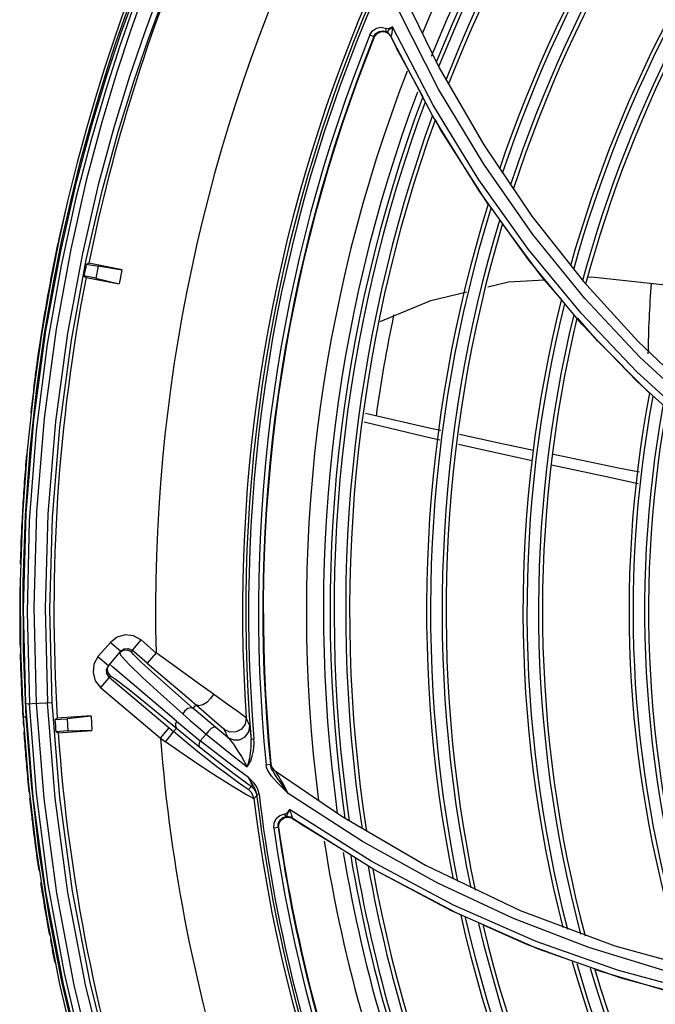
# Model space of a CAD drawing. Extents: x 40.7 to 137.4, y -250.8 to -221.5.
# Tile 95 of 256: x 56.3051 to 56.3856, y -231.8818 to -231.7572. Entities that reach past the tile are written whole.
import ezdxf

# ---------------------------------------------------------------- set-up
doc = ezdxf.new("R2010")
doc.units = 0
doc.header["$MEASUREMENT"] = 0
doc.layers.get('0').update_dxf_attribs({"linetype": 'CONTINUOUS'})

msp = doc.modelspace()

# ---------------------------------------------------------------- linework, layer by layer
at = {"color": 155}
for p, q in [((56.35315544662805, -231.7528172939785), (56.35823808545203, -231.763264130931)), ((56.35813898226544, -231.7659381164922), (56.35319463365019, -231.7562217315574)), ((56.35089733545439, -231.7581104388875), (56.35155070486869, -231.7582668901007)), ((56.35149072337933, -231.7584491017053), (56.35154557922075, -231.7582769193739)), ((56.35745890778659, -231.7679693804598), (56.35231455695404, -231.7580813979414)), ((56.34945038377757, -231.7590833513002), (56.34996372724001, -231.759289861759)), ((56.3499637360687, -231.7592898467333), (56.35000362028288, -231.7593730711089)), ((56.35000358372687, -231.7593731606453), (56.35030991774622, -231.7589380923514)), ((56.35149330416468, -231.7585907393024), (56.35149072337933, -231.7584491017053)), ((56.35155280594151, -231.7586747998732), (56.35149330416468, -231.7585907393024)), ((56.35176621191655, -231.7588124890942), (56.35155277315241, -231.7586748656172)), ((56.35162119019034, -231.7586765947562), (56.35155280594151, -231.7586747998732)), ((56.35178844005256, -231.7588876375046), (56.35206089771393, -231.7592233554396)), ((56.35209598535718, -231.7592336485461), (56.35207927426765, -231.7592084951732)), ((56.3574205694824, -231.7693693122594), (56.35207953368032, -231.7592082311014)), ((56.35209899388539, -231.7592493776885), (56.35233709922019, -231.759740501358)), ((56.3562001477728, -231.7669831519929), (56.35283485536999, -231.7607543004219)), ((56.35823808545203, -231.763264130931), (56.36386190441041, -231.7730079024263)), ((56.36386190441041, -231.7730079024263), (56.36995810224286, -231.7820229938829)), ((56.36995810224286, -231.7820229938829), (56.37647557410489, -231.7903148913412)), ((56.37619495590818, -231.7943366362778), (56.3695163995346, -231.7862347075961)), ((56.3762587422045, -231.7956463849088), (56.36956776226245, -231.7875981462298)), ((56.37647557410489, -231.7903148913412), (56.38336016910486, -231.7978825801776)), ((56.37706298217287, -231.7897618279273), (56.37752338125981, -231.7897345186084)), ((56.37752338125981, -231.7897345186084), (56.38845959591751, -231.7909208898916)), ((56.38321546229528, -231.8017179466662), (56.37619495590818, -231.7943366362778)), ((56.38336016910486, -231.7978825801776), (56.39049021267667, -231.8046664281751)), ((56.39054179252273, -231.8083956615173), (56.38321546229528, -231.8017179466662)), ((56.31506876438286, -231.8377645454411), (56.31664997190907, -231.8359759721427)), ((56.31789299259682, -231.8371151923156), (56.316590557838, -231.8360084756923)), ((56.31789299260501, -231.8371151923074), (56.31833535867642, -231.8368094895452)), ((56.31833535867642, -231.8368094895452), (56.31887091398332, -231.8367659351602)), ((56.31887091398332, -231.8367659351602), (56.31935613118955, -231.8369958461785)), ((56.32046267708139, -231.8356936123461), (56.31921158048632, -231.837165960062)), ((56.32052677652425, -231.8357172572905), (56.32237814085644, -231.8373695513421)), ((56.31504427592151, -231.837828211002), (56.31634671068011, -231.8389349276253)), ((56.31789299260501, -231.8371151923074), (56.31634671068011, -231.8389349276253)), ((56.31801203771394, -231.837748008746), (56.31774895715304, -231.8372846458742)), ((56.31774898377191, -231.8372846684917), (56.31820752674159, -231.8369735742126)), ((56.32127316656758, -231.8386248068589), (56.31935613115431, -231.8369958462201)), ((56.32237970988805, -231.8373225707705), (56.32127316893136, -231.8386248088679)), ((56.31611642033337, -231.8394208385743), (56.31634671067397, -231.8389349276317)), ((56.31686424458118, -231.8391063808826), (56.31647949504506, -231.8387786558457)), ((56.31796061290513, -231.8400346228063), (56.31686424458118, -231.8391063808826)), ((56.31659842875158, -231.8402412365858), (56.31535855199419, -231.8417003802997)), ((56.3161598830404, -231.8399563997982), (56.31611642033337, -231.8394208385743)), ((56.31646510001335, -231.8403981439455), (56.3161598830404, -231.8399563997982)), ((56.31646510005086, -231.8403981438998), (56.3245869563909, -231.8472992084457)), ((56.31535844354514, -231.8417002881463), (56.32293848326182, -231.8481412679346)), ((56.32708960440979, -231.84435395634), (56.32745336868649, -231.8439258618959)), ((56.32841264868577, -231.844754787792), (56.32984181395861, -231.8459812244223)), ((56.33423777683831, -231.8465609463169), (56.3337915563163, -231.8455739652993)), ((56.32293848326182, -231.8481412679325), (56.32404503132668, -231.8468390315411)), ((56.3245869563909, -231.8472992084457), (56.32496878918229, -231.846849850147)), ((56.32797723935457, -231.8484660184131), (56.32872354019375, -231.8476193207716)), ((56.33101626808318, -231.847022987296), (56.33147027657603, -231.8480248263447)), ((56.33430746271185, -231.8471701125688), (56.33441282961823, -231.8482795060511)), ((56.32293848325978, -231.8481412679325), (56.32357258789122, -231.8485940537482)), ((56.32998509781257, -231.8500474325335), (56.32797723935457, -231.8484660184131)), ((56.33476622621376, -231.8482501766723), (56.33441283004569, -231.8482795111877)), ((56.33631249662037, -231.8514979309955), (56.33686305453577, -231.8514426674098)), ((56.33638154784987, -231.8518467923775), (56.33631523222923, -231.8514996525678)), ((56.33692398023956, -231.8513681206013), (56.33685725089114, -231.8513192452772)), ((56.33691621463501, -231.8517191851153), (56.33686305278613, -231.8514426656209)), ((56.33224812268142, -231.8526079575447), (56.33444351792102, -231.8542293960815)), ((56.33710811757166, -231.8519472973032), (56.33735346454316, -231.8521850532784)), ((56.3371751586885, -231.8519962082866), (56.33736146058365, -231.8521766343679)), ((56.33743361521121, -231.8522634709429), (56.33735340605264, -231.8521849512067)), ((56.33735340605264, -231.8521849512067), (56.34601965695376, -231.858086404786)), ((56.33415578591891, -231.8532515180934), (56.33406895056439, -231.8531217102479)), ((56.33419167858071, -231.8532292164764), (56.33407180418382, -231.8531239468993)), ((56.33444508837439, -231.8542304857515), (56.33408518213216, -231.8546357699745)), ((56.33476587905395, -231.8558045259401), (56.33512536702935, -231.8554008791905)), ((56.33541142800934, -231.855221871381), (56.33511817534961, -231.8552567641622)), ((56.348530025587, -231.8612274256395), (56.33909462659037, -231.8551292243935)), ((56.34959349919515, -231.8637036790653), (56.33926283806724, -231.8571798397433)), ((56.33728294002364, -231.8594681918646), (56.33731496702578, -231.8588741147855)), ((56.33790174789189, -231.8594384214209), (56.33794950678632, -231.8589084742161)), ((56.33920471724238, -231.8581255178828), (56.3396085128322, -231.8582800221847)), ((56.34993477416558, -231.8647421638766), (56.33961718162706, -231.8582573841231)), ((56.3396545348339, -231.8582835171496), (56.34010630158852, -231.8585897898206)), ((56.34706427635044, -231.8629453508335), (56.34104427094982, -231.8592188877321)), ((56.34601965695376, -231.858086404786), (56.35648235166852, -231.8641904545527)), ((56.33727785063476, -231.8594640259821), (56.33782558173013, -231.8593862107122)), ((56.33782558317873, -231.8593862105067), (56.3379017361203, -231.8594383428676)), ((56.35648235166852, -231.8641904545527), (56.36849431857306, -231.8699386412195)), ((56.35040917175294, -231.865015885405), (56.34982389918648, -231.8646535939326)), ((56.36035651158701, -231.870264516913), (56.34993477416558, -231.8647421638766)), ((56.37081310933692, -231.8748453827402), (56.36035651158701, -231.870264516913)), ((56.36849431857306, -231.8699386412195), (56.38047930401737, -231.8744287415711)), ((56.37715894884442, -231.8746312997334), (56.36761194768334, -231.8709569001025)), ((56.38093280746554, -231.8775460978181), (56.37049393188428, -231.8738613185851)), ((56.38124132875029, -231.8785121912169), (56.37081310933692, -231.8748453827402)), ((56.38047930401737, -231.8744287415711), (56.3930814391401, -231.8778802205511)), ((56.37880619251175, -231.8777350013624), (56.37792767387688, -231.8774121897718)), ((56.39128913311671, -231.8803432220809), (56.38093280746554, -231.8775460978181)), ((56.39158557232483, -231.8812962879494), (56.38124132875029, -231.8785121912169))]:
    msp.add_line(p, q, dxfattribs=at)
at = {"color": 6, "linetype": 'Continuous'}
for p, q in [((56.31240073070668, -231.7752579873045), (56.3112336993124, -231.7799645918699)), ((56.3112336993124, -231.7799645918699), (56.31007896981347, -231.7851125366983)), ((56.31224621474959, -231.7797218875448), (56.31036108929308, -231.7882986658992)), ((56.31046082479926, -231.7850774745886), (56.31161432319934, -231.7799466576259)), ((56.31007896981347, -231.7851125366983), (56.30895643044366, -231.7907590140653)), ((56.30934079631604, -231.7906952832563), (56.31046082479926, -231.7850774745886)), ((56.31026706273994, -231.7864802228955), (56.30840671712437, -231.7965356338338)), ((56.31354769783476, -231.7880927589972), (56.31387017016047, -231.7880034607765)), ((56.31354769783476, -231.7880927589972), (56.31504846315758, -231.7883843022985)), ((56.31807293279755, -231.7888199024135), (56.31387017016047, -231.7880034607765)), ((56.31036108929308, -231.7882986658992), (56.30860932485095, -231.7982573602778)), ((56.31504846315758, -231.7883843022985), (56.31475614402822, -231.7898890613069)), ((56.3180668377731, -231.788851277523), (56.31504846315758, -231.7883843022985)), ((56.3180668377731, -231.788851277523), (56.31772981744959, -231.7905861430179)), ((56.3082739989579, -231.7969053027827), (56.30934079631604, -231.7906952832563)), ((56.31324915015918, -231.7895962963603), (56.31351351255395, -231.7897995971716)), ((56.31475614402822, -231.7898890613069), (56.31324915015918, -231.7895962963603)), ((56.31351351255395, -231.7897995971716), (56.3177237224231, -231.7906175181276)), ((56.31475614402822, -231.7898890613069), (56.31772981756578, -231.7905861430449)), ((56.30895643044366, -231.7907590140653), (56.30788744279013, -231.7970060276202)), ((56.30729457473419, -231.8038218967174), (56.3082739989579, -231.7969053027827)), ((56.30788744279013, -231.7970060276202), (56.30690875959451, -231.8039550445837)), ((56.30690875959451, -231.8039550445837), (56.30608067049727, -231.8116458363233)), ((56.30645103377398, -231.8116168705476), (56.30729457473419, -231.8038218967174)), ((56.30639473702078, -231.8081608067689), (56.30639381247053, -231.8081705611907)), ((56.30608067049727, -231.8116458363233), (56.30548893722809, -231.8198617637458)), ((56.30585130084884, -231.8199439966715), (56.30645103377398, -231.8116168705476)), ((56.30548893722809, -231.8198617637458), (56.30519299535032, -231.8283469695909)), ((56.30555869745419, -231.8283837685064), (56.30585130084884, -231.8199439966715)), ((56.30590198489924, -231.8196991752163), (56.30555909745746, -231.8318366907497)), ((56.30523244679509, -231.8249505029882), (56.30521582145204, -231.8255753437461)), ((56.30519299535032, -231.8283469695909), (56.30521839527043, -231.8369377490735)), ((56.30558408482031, -231.8369084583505), (56.30555869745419, -231.8283837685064)), ((56.30555909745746, -231.8318366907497), (56.3058659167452, -231.8437934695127)), ((56.30512616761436, -231.8349057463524), (56.30513991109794, -231.83569273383)), ((56.30513528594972, -231.8345582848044), (56.30513791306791, -231.8349055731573)), ((56.30521839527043, -231.8369377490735), (56.30556802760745, -231.8454797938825)), ((56.30593361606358, -231.845457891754), (56.30558408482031, -231.8369084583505)), ((56.30586551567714, -231.8437934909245), (56.3092355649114, -231.8436168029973)), ((56.30723799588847, -231.8551040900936), (56.30635318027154, -231.8437681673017)), ((56.30593361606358, -231.845457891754), (56.30556802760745, -231.8454797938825)), ((56.30556802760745, -231.8454797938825), (56.30624317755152, -231.8540274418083)), ((56.30660490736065, -231.8539634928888), (56.30593361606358, -231.845457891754)), ((56.31414448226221, -231.845316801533), (56.30987361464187, -231.8456159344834)), ((56.31414671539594, -231.8453486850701), (56.31111032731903, -231.8456788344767)), ((56.31414671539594, -231.8453486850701), (56.31427019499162, -231.8471116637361)), ((56.30958524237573, -231.8457856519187), (56.30987361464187, -231.8456159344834)), ((56.30958524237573, -231.8457856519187), (56.31111032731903, -231.8456788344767)), ((56.31111032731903, -231.8456788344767), (56.31121742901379, -231.8472079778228)), ((56.31121742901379, -231.8472079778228), (56.30968601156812, -231.8473152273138)), ((56.30968601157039, -231.8473152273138), (56.30999398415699, -231.8474431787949)), ((56.30999398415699, -231.8474431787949), (56.31427242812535, -231.8471435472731)), ((56.31121742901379, -231.8472079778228), (56.31427019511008, -231.8471116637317)), ((56.30609094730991, -231.8528895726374), (56.30612179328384, -231.8532353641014)), ((56.30611015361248, -231.853236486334), (56.30618774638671, -231.854018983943)), ((56.30624317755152, -231.8540274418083), (56.3072380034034, -231.8625116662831)), ((56.30760297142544, -231.8624774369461), (56.30660490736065, -231.8539634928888)), ((56.3072380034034, -231.8625116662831), (56.30853917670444, -231.8708732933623)), ((56.30890672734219, -231.8708489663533), (56.30760297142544, -231.8624774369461)), ((56.30853917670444, -231.8708732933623), (56.31013262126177, -231.8790862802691)), ((56.31047177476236, -231.8789205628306), (56.30890672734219, -231.8708489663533)), ((56.31013262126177, -231.8790862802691), (56.31190414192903, -231.8867368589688)), ((56.3122090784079, -231.886446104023), (56.31047177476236, -231.8789205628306))]:
    msp.add_line(p, q, dxfattribs=at)
for points in [[(56.30923632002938, -231.8436167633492), (56.30893620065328, -231.8318428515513), (56.30926469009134, -231.820195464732), (56.31019649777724, -231.8087510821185), (56.31167403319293, -231.7977209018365), (56.31354829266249, -231.7875673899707), (56.31557069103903, -231.7788167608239), (56.31760436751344, -231.7713507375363), (56.31957146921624, -231.7649830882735), (56.32141460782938, -231.7595821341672), (56.32309721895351, -231.755032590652), (56.32459611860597, -231.7512386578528), (56.32589580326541, -231.7481248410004), (56.32698381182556, -231.7456364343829)], [(56.32338340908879, -231.7470974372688), (56.3221825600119, -231.7501706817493), (56.32077366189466, -231.7539272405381), (56.3191760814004, -231.7584369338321), (56.31741486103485, -231.763794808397), (56.31552193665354, -231.7701156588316), (56.31355194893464, -231.7775296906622), (56.31158431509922, -231.7861954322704), (56.30973158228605, -231.7963241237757), (56.30822085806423, -231.8076137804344), (56.30725428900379, -231.8194582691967), (56.30691176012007, -231.8315394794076), (56.3072198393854, -231.8437226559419)], [(56.32530494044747, -231.7474697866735), (56.32401529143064, -231.7506075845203), (56.32253123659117, -231.7544090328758), (56.32086477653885, -231.7589546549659), (56.31903779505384, -231.764339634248), (56.31708644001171, -231.7706745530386), (56.31506659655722, -231.7780864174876), (56.31305645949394, -231.7867408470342), (56.31117320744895, -231.7968282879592), (56.30964566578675, -231.8080375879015), (56.30867091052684, -231.8197651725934), (56.30832454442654, -231.8316808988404), (56.30862684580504, -231.8436487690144)], [(56.32220316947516, -231.7476356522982), (56.32095229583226, -231.7507270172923), (56.31951268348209, -231.7544760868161), (56.31789408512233, -231.7589631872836), (56.31611774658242, -231.7642816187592), (56.31421586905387, -231.7705461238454), (56.31224003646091, -231.7778905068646), (56.31026706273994, -231.7864802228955)], [(56.31161432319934, -231.7799466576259), (56.31277924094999, -231.7752574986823), (56.31393750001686, -231.770973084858), (56.31507959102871, -231.7670445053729), (56.31619291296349, -231.7634492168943), (56.31726425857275, -231.7601750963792), (56.31828641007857, -231.7571986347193), (56.3192525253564, -231.7545022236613), (56.32014523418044, -231.7521012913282), (56.32092094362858, -231.7500793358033), (56.32155992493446, -231.7484551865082)], [(56.32208000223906, -231.7488487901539), (56.32080588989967, -231.7521040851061), (56.31935849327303, -231.7559980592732), (56.31775144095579, -231.7606048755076), (56.31600522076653, -231.7660178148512), (56.31415259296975, -231.772348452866), (56.31224621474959, -231.7797218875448)], [(56.32120412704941, -231.7483587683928), (56.32055895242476, -231.7499996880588), (56.31978403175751, -231.7520210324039), (56.31889371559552, -231.7544170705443), (56.3179252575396, -231.7571217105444), (56.316898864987, -231.7601127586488), (56.31582344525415, -231.7634023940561), (56.31470823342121, -231.7670077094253), (56.31356340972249, -231.770950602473), (56.31240073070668, -231.7752579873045)], [(56.30840671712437, -231.7965356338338), (56.30687758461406, -231.8078474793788), (56.30590198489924, -231.8196991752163)], [(56.30860932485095, -231.7982573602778), (56.30721180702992, -231.8092163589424), (56.30633773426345, -231.8205960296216), (56.30604554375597, -231.8322386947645), (56.30635318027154, -231.8437681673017)], [(56.30531245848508, -231.8225672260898), (56.30528298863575, -231.8233615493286), (56.30525631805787, -231.8241559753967), (56.30523244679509, -231.8249505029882)], [(56.30586590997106, -231.8437934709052), (56.3068003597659, -231.8555959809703), (56.3083997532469, -231.8675926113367)], [(56.3072198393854, -231.8437226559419), (56.30817499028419, -231.8557679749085), (56.30977944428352, -231.8677505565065), (56.31197012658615, -231.8793977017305), (56.31462889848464, -231.8903986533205), (56.31752730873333, -231.900293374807), (56.32041921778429, -231.9088033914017), (56.32316884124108, -231.9160132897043), (56.32572277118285, -231.9221258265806), (56.32803919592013, -231.9272787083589), (56.33010146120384, -231.9315987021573), (56.33189683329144, -231.9351889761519), (56.33341371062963, -231.938121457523)], [(56.3355132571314, -231.9379622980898), (56.33392827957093, -231.9350424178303), (56.33206857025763, -231.9314683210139), (56.32993886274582, -231.9271605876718), (56.32755175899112, -231.9220229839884), (56.32493092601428, -231.9159384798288), (56.32211440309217, -231.9087600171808), (56.31915976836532, -231.9002946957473), (56.31618784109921, -231.8904009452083), (56.31345496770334, -231.8793461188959), (56.31121684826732, -231.8676703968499), (56.30959534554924, -231.8557282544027), (56.30862680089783, -231.843648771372)], [(56.33733537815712, -231.9395209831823), (56.33601842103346, -231.9372181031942), (56.33443060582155, -231.9343313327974), (56.33257001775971, -231.9307919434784), (56.33044333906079, -231.9265238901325), (56.32806161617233, -231.9214281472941), (56.32544813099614, -231.9153872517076), (56.32264595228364, -231.9082683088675), (56.31970898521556, -231.8998740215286), (56.31675303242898, -231.8900514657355), (56.3140366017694, -231.8790783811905), (56.31181707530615, -231.867517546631), (56.31020329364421, -231.855657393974), (56.30923632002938, -231.8436167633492)], [(56.33330237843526, -231.9390710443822), (56.33193558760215, -231.9365192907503), (56.33032626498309, -231.9334126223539), (56.32847654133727, -231.9296865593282), (56.32639236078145, -231.9252654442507), (56.32408448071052, -231.9200540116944), (56.32157385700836, -231.9139369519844), (56.31889977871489, -231.9067825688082), (56.31612296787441, -231.8984296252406), (56.31332957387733, -231.888662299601), (56.31079211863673, -231.8778784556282), (56.30873820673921, -231.8666450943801), (56.30723799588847, -231.8551040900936)], [(56.3083997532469, -231.8675926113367), (56.3106062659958, -231.8792947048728), (56.31327766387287, -231.8902864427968), (56.31616490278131, -231.9000788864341), (56.31901992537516, -231.9084268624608), (56.32175909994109, -231.9155596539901), (56.32432019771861, -231.9216376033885), (56.32665969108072, -231.9267848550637), (56.32875599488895, -231.9311174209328), (56.33059620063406, -231.9347287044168), (56.33217697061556, -231.9376977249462)]]:
    msp.add_lwpolyline(points, dxfattribs=at)
at = {"color": 155}
for points in [[(56.34945269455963, -231.7590794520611), (56.34977874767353, -231.7585781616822), (56.35029483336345, -231.7582270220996), (56.35089733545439, -231.7581104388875)], [(56.35231455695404, -231.7580813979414), (56.35208017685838, -231.7582034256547), (56.35180242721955, -231.7583001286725), (56.35155070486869, -231.7582668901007)], [(56.35230892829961, -231.7580923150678), (56.35213659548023, -231.7582397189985), (56.35197530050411, -231.7583682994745), (56.3518226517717, -231.7584773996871), (56.35170712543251, -231.7586022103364), (56.35162119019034, -231.7586765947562)], [(56.3523089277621, -231.7580923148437), (56.35228972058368, -231.7583245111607), (56.35226898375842, -231.7585363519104), (56.35224665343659, -231.7587271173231), (56.35222284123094, -231.7588934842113), (56.35219784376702, -231.7590319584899), (56.35217106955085, -231.7591407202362), (56.3521433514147, -231.7592118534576), (56.35211753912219, -231.7592400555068), (56.35209598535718, -231.7592336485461)], [(56.3499637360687, -231.7592898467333), (56.35022091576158, -231.7589001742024), (56.35062155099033, -231.75863734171), (56.35107706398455, -231.7585573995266), (56.35155277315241, -231.7586748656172)], [(56.35030991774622, -231.7589380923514), (56.35077673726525, -231.7586860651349), (56.35130539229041, -231.7586680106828), (56.35178844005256, -231.7588876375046)], [(56.35207927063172, -231.7592084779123), (56.35194455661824, -231.7589932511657), (56.35176621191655, -231.7588124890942)], [(56.35233709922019, -231.759740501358), (56.3525824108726, -231.7602423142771), (56.35283483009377, -231.7607543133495)], [(56.39841786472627, -231.812612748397), (56.39090923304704, -231.8066174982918), (56.38363912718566, -231.7999006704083), (56.37667639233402, -231.7924716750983), (56.370085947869, -231.7843460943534), (56.36386253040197, -231.775459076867), (56.35813898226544, -231.7659381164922)], [(56.3695163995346, -231.7862347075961), (56.36323783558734, -231.7774178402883), (56.35745890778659, -231.7679693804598)], [(56.36956776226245, -231.7875981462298), (56.36326945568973, -231.7788368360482), (56.3574205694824, -231.7693693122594)], [(56.36441863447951, -231.7805147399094), (56.35844877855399, -231.771145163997), (56.3577429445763, -231.7698387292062)], [(56.37374763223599, -231.7926211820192), (56.37122512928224, -231.7897022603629), (56.36626805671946, -231.7830410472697)], [(56.36438372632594, -231.7909838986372), (56.36700170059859, -231.7903586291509), (56.37155875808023, -231.7900883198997)], [(56.35075749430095, -231.7953912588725), (56.35716450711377, -231.7927081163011), (56.36171471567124, -231.791621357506)], [(56.38486253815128, -231.8044374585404), (56.37825764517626, -231.7978399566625), (56.37572655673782, -231.7949111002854)], [(56.39060483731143, -231.8096028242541), (56.38328794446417, -231.8029799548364), (56.3762587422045, -231.7956463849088)], [(56.35829763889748, -231.8103968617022), (56.356272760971, -231.8099375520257), (56.3487238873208, -231.8081350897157)], [(56.35843612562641, -231.8091858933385), (56.3569510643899, -231.8088655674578), (56.34889971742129, -231.8070332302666)], [(56.37015476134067, -231.8116872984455), (56.36576042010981, -231.8107657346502), (56.36081217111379, -231.8096984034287)], [(56.3699869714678, -231.8130138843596), (56.36465538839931, -231.8118390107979), (56.36068432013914, -231.810938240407)], [(56.38358265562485, -231.8144664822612), (56.38094468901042, -231.8139270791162), (56.37370209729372, -231.8124312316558), (56.37265473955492, -231.8122115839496)], [(56.38340043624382, -231.8159197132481), (56.37917789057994, -231.8150147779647), (56.37242164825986, -231.813549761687)], [(56.32052677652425, -231.8357172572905), (56.31951774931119, -231.8351696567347), (56.31846142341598, -231.8350491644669), (56.31743844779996, -231.8353387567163), (56.31664997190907, -231.8359759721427)], [(56.31506876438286, -231.8377645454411), (56.31452019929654, -231.8387730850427), (56.31439952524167, -231.8398293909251), (56.3146889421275, -231.8408524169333), (56.31535844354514, -231.8417002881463)], [(56.32575341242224, -231.8450544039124), (56.32299807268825, -231.8425784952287), (56.32067272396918, -231.8404291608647), (56.3189959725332, -231.8388042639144), (56.31801203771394, -231.837748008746)], [(56.31820752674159, -231.8369735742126), (56.31873271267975, -231.8369371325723), (56.31921158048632, -231.837165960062)], [(56.32708960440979, -231.84435395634), (56.32446659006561, -231.8420559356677), (56.32220855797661, -231.84004821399), (56.32054043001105, -231.8385282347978), (56.31952820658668, -231.8375561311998), (56.31921158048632, -231.837165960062)], [(56.32965356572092, -231.8425660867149), (56.32747685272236, -231.8409889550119), (56.32497791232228, -231.8391878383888), (56.3223797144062, -231.837322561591)], [(56.31659842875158, -231.8402412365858), (56.31628878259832, -231.8397871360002), (56.31625148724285, -231.8392535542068), (56.3164794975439, -231.838778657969)], [(56.32127316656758, -231.8386248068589), (56.32354179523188, -231.8405586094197), (56.32566794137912, -231.8423827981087), (56.32841264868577, -231.844754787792)], [(56.31659842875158, -231.8402412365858), (56.31726824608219, -231.8406556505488), (56.31895786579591, -231.8419547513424), (56.32168265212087, -231.844147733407), (56.32496878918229, -231.846849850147)], [(56.3249736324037, -231.8459720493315), (56.32216165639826, -231.8435901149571), (56.31796061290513, -231.8400346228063)], [(56.32965366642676, -231.8425660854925), (56.32928807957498, -231.8431252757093), (56.3288077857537, -231.8436021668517), (56.32828877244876, -231.8439229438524), (56.32781215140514, -231.8440374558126), (56.3274533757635, -231.8439258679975)], [(56.33379171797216, -231.8455738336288), (56.33345470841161, -231.8453080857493), (56.33260065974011, -231.8446875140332), (56.33138393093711, -231.8438151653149), (56.32965356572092, -231.8425660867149)], [(56.32708943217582, -231.8443539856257), (56.3267923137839, -231.8442698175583), (56.32640489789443, -231.8443914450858), (56.32604019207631, -231.8446713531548), (56.32575385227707, -231.8450542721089)], [(56.32575341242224, -231.8450544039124), (56.32670514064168, -231.8458926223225), (56.32769628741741, -231.846748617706), (56.32872294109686, -231.8476187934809)], [(56.32993662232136, -231.8467707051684), (56.32894816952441, -231.8459458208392), (56.32799813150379, -231.845138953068), (56.32708958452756, -231.8443539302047)], [(56.3249738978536, -231.8459720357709), (56.32484617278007, -231.8463292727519), (56.32484626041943, -231.8466329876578), (56.32496881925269, -231.8468498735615)], [(56.3249736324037, -231.8459720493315), (56.32593945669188, -231.8467852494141), (56.32694172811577, -231.8476175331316), (56.32797637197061, -231.8484653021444)], [(56.32993656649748, -231.846770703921), (56.32969290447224, -231.8467429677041), (56.32934869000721, -231.8469162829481), (56.3290069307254, -231.8472282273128), (56.32872295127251, -231.8476187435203)], [(56.32984181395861, -231.8459812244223), (56.33033066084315, -231.8464023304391), (56.33068308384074, -231.8467103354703), (56.33090796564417, -231.8469138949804), (56.33101630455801, -231.8470227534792)], [(56.33147031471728, -231.8480245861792), (56.33095847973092, -231.8476093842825), (56.33044724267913, -231.847191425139), (56.32993662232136, -231.8467707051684)], [(56.3337915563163, -231.8455739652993), (56.33366443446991, -231.8463450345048), (56.33320499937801, -231.8469807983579), (56.33251080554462, -231.8473446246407), (56.33172487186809, -231.8473602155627), (56.33101626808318, -231.847022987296)], [(56.33147027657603, -231.8480248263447), (56.33218132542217, -231.8483585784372), (56.33296594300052, -231.8483391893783), (56.33365652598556, -231.8479737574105), (56.33411382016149, -231.847335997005), (56.33423777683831, -231.8465609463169)], [(56.33423792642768, -231.8465603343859), (56.33425121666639, -231.8466391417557), (56.33427404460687, -231.8468392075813), (56.33430746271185, -231.8471701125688)], [(56.32357258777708, -231.8485940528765), (56.32396905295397, -231.8481184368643), (56.32429506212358, -231.8477133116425), (56.32451575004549, -231.8474214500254), (56.32458697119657, -231.8472991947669)], [(56.32768519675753, -231.8498586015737), (56.326183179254, -231.8486353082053), (56.32458706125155, -231.8472990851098)], [(56.32496889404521, -231.846849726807), (56.32590121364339, -231.8476183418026), (56.32687375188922, -231.8484111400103), (56.32788335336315, -231.8492243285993)], [(56.32872354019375, -231.8476193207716), (56.33044040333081, -231.8490189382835), (56.33217564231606, -231.8503966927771), (56.33392886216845, -231.851752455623)], [(56.3314703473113, -231.8480245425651), (56.33162534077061, -231.8481820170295), (56.33181238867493, -231.848409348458), (56.33202546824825, -231.8486934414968), (56.33226436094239, -231.8490321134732), (56.33253351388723, -231.8494317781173), (56.33283885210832, -231.8499049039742), (56.33317854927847, -231.8504525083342), (56.33354597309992, -231.8510712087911), (56.33392651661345, -231.851750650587)], [(56.33318974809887, -231.8549229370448), (56.33235361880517, -231.8544188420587), (56.33132723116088, -231.8537859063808), (56.3301046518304, -231.8530133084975), (56.32869086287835, -231.8520980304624), (56.32710586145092, -231.85104433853), (56.32538547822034, -231.8498686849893), (56.32357258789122, -231.8485940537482)], [(56.32797637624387, -231.8484652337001), (56.32783974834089, -231.8487833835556), (56.32780589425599, -231.8490496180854), (56.32788347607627, -231.8492241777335)], [(56.32788335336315, -231.8492243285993), (56.33006096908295, -231.8509396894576), (56.33224812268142, -231.8526079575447)], [(56.33392647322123, -231.8517506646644), (56.33398969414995, -231.8515710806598), (56.33405361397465, -231.8513727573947), (56.33411827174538, -231.8511536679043), (56.33418260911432, -231.8509109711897), (56.33424525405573, -231.8506416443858), (56.3343043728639, -231.8503425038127), (56.33435731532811, -231.8500110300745), (56.33440055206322, -231.8496446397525), (56.33442947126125, -231.849239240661), (56.33443722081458, -231.8487839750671), (56.33441283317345, -231.8482795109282)], [(56.33392886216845, -231.851752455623), (56.33403667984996, -231.8515949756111), (56.33414528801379, -231.8514159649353), (56.33425300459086, -231.8512115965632), (56.33435876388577, -231.8509787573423), (56.3344608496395, -231.8507141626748), (56.33455669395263, -231.8504144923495), (56.33464277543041, -231.8500762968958), (56.33471451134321, -231.8496949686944), (56.33476549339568, -231.8492658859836), (56.33478675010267, -231.8487851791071), (56.334767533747, -231.8482509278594)], [(56.33335217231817, -231.8541575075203), (56.33282466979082, -231.8537841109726), (56.33214337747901, -231.8532902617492), (56.33129481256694, -231.8526617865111), (56.33026444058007, -231.8518819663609), (56.32905600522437, -231.8509462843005), (56.32768519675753, -231.8498586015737)], [(56.33407180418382, -231.8531239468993), (56.3320168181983, -231.8516001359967), (56.32998509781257, -231.8500474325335)], [(56.33685725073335, -231.8513192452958), (56.33685642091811, -231.851333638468), (56.33685850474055, -231.8513762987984), (56.33686305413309, -231.851442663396)], [(56.33685725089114, -231.8513192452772), (56.336938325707, -231.851650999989), (56.33710811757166, -231.8519472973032)], [(56.33804581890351, -231.8536262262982), (56.3377757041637, -231.8532438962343), (56.33753802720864, -231.8528983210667), (56.3373312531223, -231.8525805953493), (56.33715645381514, -231.8522833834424), (56.33701639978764, -231.8519986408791), (56.33691621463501, -231.8517191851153)], [(56.33692398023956, -231.8513681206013), (56.33700521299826, -231.8516999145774), (56.3371751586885, -231.8519962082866)], [(56.33673210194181, -231.8525800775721), (56.33652233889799, -231.8522096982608), (56.33638154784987, -231.8518467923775)], [(56.3376971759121, -231.8537390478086), (56.33732645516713, -231.8533403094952), (56.33700322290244, -231.8529563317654), (56.33673210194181, -231.8525800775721)], [(56.33909016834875, -231.8551262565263), (56.33883720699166, -231.8546160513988), (56.33858903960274, -231.8541428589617), (56.33835438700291, -231.8537208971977), (56.33814541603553, -231.8533521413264), (56.33796681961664, -231.8530391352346), (56.33780562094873, -231.8527812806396), (56.33766194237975, -231.8525674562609), (56.33753746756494, -231.852393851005), (56.33743361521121, -231.8522634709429)], [(56.33408515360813, -231.8546358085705), (56.33397342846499, -231.854574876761), (56.33373226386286, -231.8544182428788), (56.33335217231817, -231.8541575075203)], [(56.33406904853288, -231.8531217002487), (56.33416610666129, -231.8533007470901), (56.33425352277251, -231.8534675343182), (56.3343316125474, -231.8536228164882), (56.33439989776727, -231.8537660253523), (56.33445780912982, -231.8538967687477), (56.33450382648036, -231.854012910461), (56.3345352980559, -231.8541093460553), (56.33455105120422, -231.8541835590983), (56.33455013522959, -231.8542344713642), (56.3345311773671, -231.8542596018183), (56.33449401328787, -231.8542568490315), (56.3344436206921, -231.8542292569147)], [(56.33511818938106, -231.8552567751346), (56.33506233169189, -231.8549597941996), (56.33497066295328, -231.8546802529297), (56.33485456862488, -231.8544257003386), (56.33472613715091, -231.8541919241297), (56.33459539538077, -231.8539686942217), (56.33446766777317, -231.8537548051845), (56.33435023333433, -231.8535622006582), (56.33424732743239, -231.8533968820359), (56.33415578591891, -231.8532515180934)], [(56.33541516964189, -231.8552247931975), (56.3353433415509, -231.8548523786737), (56.33522963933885, -231.8545208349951), (56.33508567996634, -231.8542328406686), (56.3349242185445, -231.8539896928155), (56.33475929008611, -231.8537884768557), (56.33460126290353, -231.8536203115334), (56.33445386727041, -231.8534750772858), (56.33431755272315, -231.8533462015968), (56.33419167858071, -231.8532292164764)], [(56.33444508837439, -231.8542304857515), (56.33477401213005, -231.8545505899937), (56.33500718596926, -231.8549497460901), (56.33512536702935, -231.8554008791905)], [(56.33909462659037, -231.8551292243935), (56.33858015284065, -231.8546191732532), (56.33811458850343, -231.8541615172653), (56.3376971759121, -231.8537390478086)], [(56.33909014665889, -231.8551263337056), (56.33869855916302, -231.8545492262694), (56.3383517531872, -231.8540562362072), (56.33804581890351, -231.8536262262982)], [(56.33476588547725, -231.8558045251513), (56.33462506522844, -231.855741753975), (56.33432007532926, -231.8555772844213), (56.33384342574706, -231.8553068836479), (56.33318974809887, -231.8549229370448)], [(56.33476587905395, -231.8558045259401), (56.33465074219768, -231.8553617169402), (56.33441921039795, -231.854961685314), (56.33408518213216, -231.8546357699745)], [(56.33511817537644, -231.8552567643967), (56.33512421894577, -231.8553338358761), (56.3351266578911, -231.855382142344), (56.33512537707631, -231.8554008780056)], [(56.33731496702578, -231.8588741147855), (56.33758646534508, -231.858314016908), (56.33804997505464, -231.8579127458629), (56.33869401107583, -231.8577216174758)], [(56.33889414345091, -231.8580588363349), (56.33880059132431, -231.8580158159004), (56.3387275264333, -231.8578944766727), (56.33868890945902, -231.8577179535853)], [(56.33869401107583, -231.8577216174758), (56.33876978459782, -231.8577146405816), (56.33883574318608, -231.8576903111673), (56.33889281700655, -231.8576475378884), (56.33895135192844, -231.8575938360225), (56.33901216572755, -231.8575287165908), (56.3390737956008, -231.857453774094)], [(56.33889414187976, -231.8580588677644), (56.33895525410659, -231.8580289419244), (56.33899176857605, -231.8579147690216), (56.33902925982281, -231.8577500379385)], [(56.33902925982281, -231.8577500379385), (56.33910802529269, -231.8575777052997), (56.33918212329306, -231.8573879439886), (56.33925782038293, -231.8571763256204)], [(56.3390737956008, -231.857453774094), (56.33913152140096, -231.8573751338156), (56.33918013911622, -231.857301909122), (56.33922030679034, -231.8572343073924), (56.33926283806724, -231.8571798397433)], [(56.33951676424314, -231.857746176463), (56.3394419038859, -231.8575723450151), (56.33935573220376, -231.8573830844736), (56.33925781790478, -231.8571759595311)], [(56.33961718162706, -231.8582573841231), (56.33964733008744, -231.8582719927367), (56.33966808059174, -231.858262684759), (56.33967355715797, -231.8582201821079), (56.33965979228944, -231.858142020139), (56.33962714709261, -231.8580339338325), (56.33957900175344, -231.8579014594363), (56.33951676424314, -231.857746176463)], [(56.33782558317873, -231.8593862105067), (56.33785354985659, -231.8589198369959), (56.33806895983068, -231.8584922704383), (56.33842303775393, -231.8581954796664), (56.33889415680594, -231.8580590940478)], [(56.33794950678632, -231.8589084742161), (56.33822777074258, -231.8584568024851), (56.33867657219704, -231.8581768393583), (56.33920471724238, -231.8581255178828)], [(56.3396169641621, -231.8582579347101), (56.33939263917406, -231.8581388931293), (56.33914778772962, -231.8580715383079), (56.33889415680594, -231.8580590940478)], [(56.34010630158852, -231.8585897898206), (56.34056965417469, -231.8589017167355), (56.34104425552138, -231.8592189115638)], [(56.36761194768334, -231.8709569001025), (56.35805325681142, -231.8664967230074), (56.348530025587, -231.8612274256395)], [(56.37049393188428, -231.8738613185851), (56.36002747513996, -231.8692570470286), (56.34959349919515, -231.8637036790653)], [(56.36096550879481, -231.870517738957), (56.35985852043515, -231.8700234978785), (56.35040917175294, -231.865015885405)], [(56.37508729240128, -231.876368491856), (56.36933900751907, -231.8742562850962), (56.36382590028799, -231.8717948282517)], [(56.39604655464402, -231.8797258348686), (56.38665048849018, -231.8775452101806), (56.37715894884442, -231.8746312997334)], [(56.39062667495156, -231.881009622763), (56.38821485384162, -231.8804813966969), (56.37880619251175, -231.8777350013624)]]:
    msp.add_lwpolyline(points, dxfattribs=at)
for centre, radius, start, end in [((56.53067698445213, -231.8319881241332), 0.1892692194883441, 131.8563466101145, 157.3056859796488), ((56.53067698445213, -231.8319881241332), 0.1871111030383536, 132.4194790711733, 157.9723449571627), ((56.53067698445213, -231.8319881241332), 0.186260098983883, 132.5841510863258, 158.1055035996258), ((56.53067698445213, -231.8319881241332), 0.1857594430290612, 132.7207677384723, 158.2365964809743), ((56.53067698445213, -231.8319881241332), 0.1842944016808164, 133.1202071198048, 158.6196116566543), ((56.53067698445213, -231.8319881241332), 0.1837938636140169, 133.2565396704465, 158.7502442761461), ((56.53067698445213, -231.8319881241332), 0.174051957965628, 135.8952943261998, 161.2683695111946), ((56.53067698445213, -231.8319881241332), 0.1735513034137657, 136.0300991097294, 161.3964415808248), ((56.53067698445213, -231.8319881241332), 0.1720862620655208, 136.4242077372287, 161.7705226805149), ((56.53067698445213, -231.8319881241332), 0.1715857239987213, 136.5587098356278, 161.8980705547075), ((56.53067698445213, -231.8319881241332), 0.1618437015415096, 139.1608980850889, 164.3526378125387), ((56.53067698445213, -231.8319881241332), 0.16134316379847, 139.2937733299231, 164.4772513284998), ((56.53067698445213, -231.8319881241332), 0.1598781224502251, 139.6822063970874, 164.8410937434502), ((56.53067698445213, -231.8319881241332), 0.1593776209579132, 139.8147598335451, 164.9651029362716), ((56.53067698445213, -231.8319881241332), 0.2083655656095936, 154.4462073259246, 181.4799145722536), ((56.53067698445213, -231.8319881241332), 0.196939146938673, 156.7890597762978, 184.7450967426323), ((56.53067698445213, -231.8319881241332), 0.1965840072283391, 156.7854387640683, 184.7453479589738), ((56.53067698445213, -231.8319881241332), 0.1973534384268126, 156.9312869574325, 183.9473339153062), ((56.53067698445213, -231.8319881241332), 0.1953405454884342, 158.0844945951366, 185.7325856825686), ((56.53067698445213, -231.8319881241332), 0.1947878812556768, 158.0858086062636, 185.7320019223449), ((56.53067698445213, -231.8319881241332), 0.1947198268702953, 158.0983991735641, 185.7119687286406), ((56.53067698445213, -231.8319881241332), 0.1892692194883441, 158.8382717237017, 187.2982193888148), ((56.53067698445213, -231.8319881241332), 0.1871111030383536, 159.4532276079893, 187.8735003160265), ((56.53067698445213, -231.8319881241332), 0.1862599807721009, 159.5896382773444, 188.1055036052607), ((56.53067698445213, -231.8319881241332), 0.1857594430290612, 159.7225194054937, 188.2365964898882), ((56.53067698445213, -231.8319881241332), 0.1842944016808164, 160.1108522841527, 188.6196116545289), ((56.53067698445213, -231.8319881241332), 0.1837939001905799, 160.2433301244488, 188.7502442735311), ((56.53067698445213, -231.8319881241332), 0.1740518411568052, 162.8005442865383, 191.2683695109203), ((56.53067698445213, -231.8319881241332), 0.1735513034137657, 162.9307999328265, 191.3964415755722), ((56.53067698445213, -231.8319881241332), 0.1720862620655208, 163.3113783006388, 191.7705226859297), ((56.53067698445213, -231.8319881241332), 0.1715857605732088, 163.4411825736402, 191.89807055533), ((56.52907981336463, -231.8015122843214), 0.1444390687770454, 175.6504528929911, 179.1806601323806), ((56.53067698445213, -231.8319881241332), 0.1618437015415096, 165.9436763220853, 194.3526378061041), ((56.53067698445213, -231.8319881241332), 0.16134316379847, 166.0709753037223, 194.4772513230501), ((56.53067698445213, -231.8319881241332), 0.182110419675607, 168.1290666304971, 172.2328753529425), ((56.53067698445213, -231.8319881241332), 0.1598781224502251, 166.4428113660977, 194.8410937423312), ((56.53067698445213, -231.8319881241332), 0.1593776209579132, 166.5695976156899, 194.965102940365), ((56.53067698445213, -231.8319881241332), 0.148414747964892, 169.3120170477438, 197.6401345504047), ((56.53067698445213, -231.8319881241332), 0.147914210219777, 169.4355797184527, 197.7602932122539), ((56.53067698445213, -231.8319881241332), 0.1464491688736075, 169.7963564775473, 198.1109297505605), ((56.53067698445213, -231.8319881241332), 0.1459486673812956, 169.9193214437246, 198.2303683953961), ((56.53067698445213, -231.8319881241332), 0.2083655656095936, 184.4462073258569, 211.4670103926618), ((56.53067698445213, -231.8319881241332), 0.1969382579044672, 186.7854586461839, 214.7908768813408), ((56.53067698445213, -231.8319881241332), 0.1966393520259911, 186.7864327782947, 214.7898905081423), ((56.53067698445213, -231.8319881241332), 0.1973534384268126, 186.9312869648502, 213.9473339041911), ((56.53067698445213, -231.8319881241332), 0.1953376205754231, 188.087228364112, 215.7522301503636), ((56.53067698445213, -231.8319881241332), 0.1947878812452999, 188.0858086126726, 215.7529731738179), ((56.53067698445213, -231.8319881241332), 0.1947198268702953, 188.098399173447, 215.7281499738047), ((56.53067698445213, -231.8319881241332), 0.1892692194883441, 188.8635911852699, 217.2923942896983), ((56.53067698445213, -231.8319881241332), 0.1871111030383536, 189.4151993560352, 217.9559810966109), ((56.53067698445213, -231.8319881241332), 0.1862599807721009, 189.5896382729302, 218.1055036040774), ((56.53067698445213, -231.8319881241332), 0.1857594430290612, 189.7225194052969, 218.2365964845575), ((56.53067698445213, -231.8319881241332), 0.1842944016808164, 190.1108522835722, 218.619611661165), ((56.53067698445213, -231.8319881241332), 0.1837939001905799, 190.2433301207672, 218.750244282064), ((56.53067698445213, -231.8319881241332), 0.1740518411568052, 192.8005442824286, 221.2683695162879), ((56.53067698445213, -231.8319881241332), 0.1735513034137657, 192.9307999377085, 221.396441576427), ((56.53067698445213, -231.8319881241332), 0.1720862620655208, 193.3113783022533, 221.7705226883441), ((56.53067698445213, -231.8319881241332), 0.1715857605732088, 193.4411825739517, 221.8980705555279), ((56.53067698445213, -231.8319881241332), 0.1618437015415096, 195.9436763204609, 224.3526378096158), ((56.53067698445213, -231.8319881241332), 0.16134316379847, 196.07097530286, 224.4772513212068), ((56.53067698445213, -231.8319881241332), 0.1598781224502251, 196.4428113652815, 224.8410937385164), ((56.53067698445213, -231.8319881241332), 0.1593776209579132, 196.5695976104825, 224.9651029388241)]:
    msp.add_arc(centre, radius, start, end, dxfattribs=at)
at = {"color": 6, "linetype": 'Continuous'}
for centre, radius, start, end in [((56.53067698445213, -231.8319881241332), 0.2212235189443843, 156.7778941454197, 168.5317705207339), ((56.5307305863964, -231.8319880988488), 0.2256064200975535, 166.9532099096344, 168.0978023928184), ((56.53070925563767, -231.8319881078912), 0.2256064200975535, 168.0912333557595, 169.827173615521), ((56.53067698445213, -231.8319881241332), 0.2215218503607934, 168.5709892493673, 168.9674664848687), ((56.53067698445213, -231.8319881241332), 0.2212235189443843, 169.0060446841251, 183.5317705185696), ((56.53070828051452, -231.8319881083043), 0.2256064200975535, 169.8271297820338, 172.0444498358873), ((56.53071159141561, -231.8319881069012), 0.2256064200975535, 172.2568412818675, 172.521415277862), ((56.53071004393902, -231.8319881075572), 0.2256064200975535, 172.0456591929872, 172.256788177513), ((56.53073813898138, -231.8319880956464), 0.2256064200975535, 172.6186931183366, 173.2411756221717), ((56.53071499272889, -231.831988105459), 0.2256064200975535, 172.5203368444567, 172.7907335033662), ((56.53073376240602, -231.8319880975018), 0.2256064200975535, 173.2631506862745, 173.478698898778), ((56.53073403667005, -231.8319880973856), 0.2256064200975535, 173.4803451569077, 173.6508972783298), ((56.5307253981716, -231.8319881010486), 0.2256064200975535, 174.9731367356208, 176.7606773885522), ((56.53072656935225, -231.8319881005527), 0.2256064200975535, 176.7606943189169, 177.1722256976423), ((56.5307188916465, -231.8319881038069), 0.2256064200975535, 177.1703771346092, 177.606711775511), ((56.5307122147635, -231.8319881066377), 0.2256064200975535, 178.3773815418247, 178.435853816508), ((56.53071468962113, -231.8319881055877), 0.2256064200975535, 178.436133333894, 178.5008058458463), ((56.53072449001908, -231.8319881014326), 0.2256064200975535, 179.2298788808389, 179.529711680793), ((56.53072546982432, -231.8319881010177), 0.2256064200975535, 179.5297138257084, 179.9044722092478), ((56.53072732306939, -231.831988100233), 0.2256064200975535, 179.9044731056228, 180.6526076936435), ((56.53071643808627, -231.8319881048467), 0.2256064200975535, 180.9407235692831, 181.0745066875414), ((56.53072115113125, -231.831988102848), 0.2256064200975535, 181.0746707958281, 181.1831072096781), ((56.53072115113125, -231.831988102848), 0.2256064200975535, 181.3766137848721, 182.0816967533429), ((56.53072651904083, -231.8319881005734), 0.2256064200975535, 182.0812139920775, 183.2864145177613), ((56.53072634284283, -231.8319881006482), 0.2256064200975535, 183.2871275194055, 183.7178377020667), ((56.53067698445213, -231.8319881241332), 0.2215218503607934, 183.5709892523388, 183.9674664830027), ((56.53072449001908, -231.8319881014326), 0.2256064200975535, 183.893584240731, 184.1935455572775), ((56.53067698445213, -231.8319881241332), 0.2212235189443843, 184.0060446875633, 198.5317705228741), ((56.53072546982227, -231.8319881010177), 0.2256064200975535, 184.1935274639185, 184.5684412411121), ((56.53072732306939, -231.831988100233), 0.2256064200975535, 184.5684070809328, 185.3168480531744), ((56.53071643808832, -231.8319881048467), 0.2256064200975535, 185.6053076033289, 185.7391454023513), ((56.53072115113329, -231.831988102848), 0.2256064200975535, 185.7376760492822, 185.846214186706), ((56.53072115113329, -231.831988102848), 0.2256064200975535, 186.0398331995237, 186.7448601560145), ((56.53072664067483, -231.8319881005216), 0.2256064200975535, 186.7460610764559, 188.3825392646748), ((56.53072593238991, -231.8319881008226), 0.2256064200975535, 188.786946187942, 189.0615357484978), ((56.53072729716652, -231.8319881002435), 0.2256064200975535, 189.063276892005, 190.004348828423), ((56.53071462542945, -231.8319881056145), 0.2256064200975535, 190.0284503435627, 190.2892905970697), ((56.53072564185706, -231.8319881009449), 0.2256064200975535, 190.2887920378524, 190.493759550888), ((56.53074104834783, -231.8319880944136), 0.2256064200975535, 190.6256888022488, 191.419405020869), ((56.53071247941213, -231.8319881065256), 0.2256064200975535, 190.9700616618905, 191.2726738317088), ((56.53071430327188, -231.8319881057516), 0.2256064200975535, 191.2753797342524, 191.344489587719)]:
    msp.add_arc(centre, radius, start, end, dxfattribs=at)

doc.saveas('drawing.dxf')
